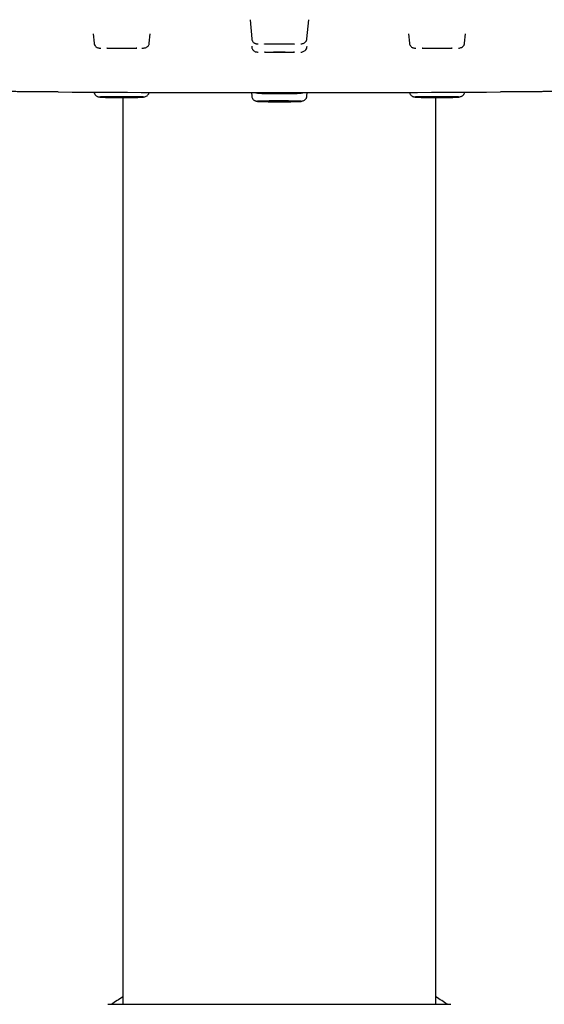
# Model space of a CAD drawing. Header units: millimetres. Extents: x 8 to 1762, y 12 to 2803.
# Tile 108 of 118: x 877 to 914, y 2657 to 2726. Entities that reach past the tile are written whole.
import ezdxf

# ---------------------------------------------------------------- set-up
doc = ezdxf.new("R2010")
doc.units = ezdxf.units.MM

msp = doc.modelspace()

# ---------------------------------------------------------------- linework, layer by layer
at = {"color": 7, "linetype": 'Continuous', "lineweight": 30}
for p, q in [((893.369, 2725.856), (893.486, 2724.52)), ((897.35, 2724.52), (897.467, 2725.856)), ((882.4, 2724.874), (882.457, 2724.221)), ((886.321, 2724.221), (886.377, 2724.857)), ((904.459, 2724.857), (904.514, 2724.221)), ((908.378, 2724.221), (908.435, 2724.874)), ((893.481, 2724.003), (893.486, 2723.944)), ((897.35, 2723.944), (897.355, 2724.003)), ((893.464, 2720.752), (893.486, 2720.506)), ((897.35, 2720.506), (897.371, 2720.752)), ((884.468, 2720.413), (884.468, 2656.932)), ((906.368, 2656.932), (906.368, 2720.413)), ((883.418, 2656.932), (907.418, 2656.932))]:
    msp.add_line(p, q, dxfattribs=at)
at = {"color": 7, "linetype": 'Continuous', "lineweight": 30, "flags": 128}
for points in [[(883.339, 2723.856), (883.346, 2723.858), (883.368, 2723.86), (883.403, 2723.862), (883.451, 2723.864), (883.512, 2723.866), (883.585, 2723.868), (883.669, 2723.869), (883.762, 2723.87), (883.864, 2723.872), (883.973, 2723.873), (884.088, 2723.873), (884.207, 2723.874), (884.328, 2723.874), (884.45, 2723.874), (884.572, 2723.874), (884.69, 2723.873), (884.805, 2723.873), (884.914, 2723.872), (885.016, 2723.87), (885.11, 2723.869), (885.194, 2723.868), (885.267, 2723.866), (885.328, 2723.864), (885.376, 2723.862), (885.411, 2723.86), (885.432, 2723.858), (885.439, 2723.856), (885.432, 2723.854), (885.411, 2723.852), (885.376, 2723.85), (885.328, 2723.848), (885.267, 2723.846), (885.194, 2723.844), (885.11, 2723.842), (885.016, 2723.841), (884.914, 2723.84), (884.805, 2723.839), (884.69, 2723.838), (884.572, 2723.838), (884.45, 2723.837), (884.328, 2723.837), (884.207, 2723.838), (884.088, 2723.838), (883.973, 2723.839), (883.864, 2723.84), (883.762, 2723.841), (883.669, 2723.842), (883.585, 2723.844), (883.512, 2723.846), (883.451, 2723.848), (883.403, 2723.85), (883.368, 2723.852), (883.346, 2723.854), (883.339, 2723.856)], [(894.368, 2724.155), (894.375, 2724.157), (894.396, 2724.159), (894.431, 2724.161), (894.479, 2724.163), (894.541, 2724.165), (894.613, 2724.166), (894.697, 2724.168), (894.791, 2724.169), (894.893, 2724.17), (895.002, 2724.171), (895.117, 2724.172), (895.235, 2724.173), (895.357, 2724.173), (895.479, 2724.173), (895.6, 2724.173), (895.719, 2724.172), (895.834, 2724.171), (895.943, 2724.17), (896.045, 2724.169), (896.138, 2724.168), (896.222, 2724.166), (896.295, 2724.165), (896.356, 2724.163), (896.404, 2724.161), (896.439, 2724.159), (896.461, 2724.157), (896.468, 2724.155), (896.461, 2724.152), (896.439, 2724.15), (896.404, 2724.148), (896.356, 2724.146), (896.295, 2724.144), (896.222, 2724.143), (896.138, 2724.141), (896.045, 2724.14), (895.943, 2724.139), (895.834, 2724.138), (895.719, 2724.137), (895.6, 2724.136), (895.479, 2724.136), (895.357, 2724.136), (895.235, 2724.136), (895.117, 2724.137), (895.002, 2724.138), (894.893, 2724.139), (894.791, 2724.14), (894.697, 2724.141), (894.613, 2724.143), (894.541, 2724.144), (894.479, 2724.146), (894.431, 2724.148), (894.396, 2724.15), (894.375, 2724.152), (894.368, 2724.155)], [(905.396, 2723.856), (905.403, 2723.858), (905.425, 2723.86), (905.46, 2723.862), (905.508, 2723.864), (905.569, 2723.866), (905.642, 2723.868), (905.726, 2723.869), (905.819, 2723.87), (905.921, 2723.872), (906.03, 2723.873), (906.145, 2723.873), (906.264, 2723.874), (906.385, 2723.874), (906.507, 2723.874), (906.629, 2723.874), (906.747, 2723.873), (906.862, 2723.873), (906.971, 2723.872), (907.073, 2723.87), (907.167, 2723.869), (907.251, 2723.868), (907.324, 2723.866), (907.385, 2723.864), (907.433, 2723.862), (907.468, 2723.86), (907.489, 2723.858), (907.496, 2723.856), (907.489, 2723.854), (907.468, 2723.852), (907.433, 2723.85), (907.385, 2723.848), (907.324, 2723.846), (907.251, 2723.844), (907.167, 2723.842), (907.073, 2723.841), (906.971, 2723.84), (906.862, 2723.839), (906.747, 2723.838), (906.629, 2723.838), (906.507, 2723.837), (906.385, 2723.837), (906.264, 2723.838), (906.145, 2723.838), (906.03, 2723.839), (905.921, 2723.84), (905.819, 2723.841), (905.726, 2723.842), (905.642, 2723.844), (905.569, 2723.846), (905.508, 2723.848), (905.46, 2723.85), (905.425, 2723.852), (905.403, 2723.854), (905.396, 2723.856)], [(894.368, 2723.579), (894.375, 2723.581), (894.396, 2723.583), (894.431, 2723.585), (894.479, 2723.587), (894.541, 2723.589), (894.613, 2723.59), (894.697, 2723.592), (894.791, 2723.593), (894.893, 2723.594), (895.002, 2723.595), (895.117, 2723.596), (895.235, 2723.597), (895.357, 2723.597), (895.479, 2723.597), (895.6, 2723.597), (895.719, 2723.596), (895.834, 2723.595), (895.943, 2723.594), (896.045, 2723.593), (896.138, 2723.592), (896.222, 2723.59), (896.295, 2723.589), (896.356, 2723.587), (896.404, 2723.585), (896.439, 2723.583), (896.461, 2723.581), (896.468, 2723.579), (896.461, 2723.576), (896.439, 2723.574), (896.404, 2723.572), (896.356, 2723.57), (896.295, 2723.569), (896.222, 2723.567), (896.138, 2723.565), (896.045, 2723.564), (895.943, 2723.563), (895.834, 2723.562), (895.719, 2723.561), (895.6, 2723.561), (895.479, 2723.56), (895.357, 2723.56), (895.235, 2723.561), (895.117, 2723.561), (895.002, 2723.562), (894.893, 2723.563), (894.791, 2723.564), (894.697, 2723.565), (894.613, 2723.567), (894.541, 2723.569), (894.479, 2723.57), (894.431, 2723.572), (894.396, 2723.574), (894.375, 2723.576), (894.368, 2723.579)], [(883.339, 2720.439), (883.346, 2720.441), (883.368, 2720.443), (883.403, 2720.446), (883.451, 2720.447), (883.512, 2720.449), (883.585, 2720.451), (883.669, 2720.453), (883.762, 2720.454), (883.864, 2720.455), (883.973, 2720.456), (884.088, 2720.457), (884.207, 2720.457), (884.328, 2720.458), (884.45, 2720.458), (884.572, 2720.457), (884.69, 2720.457), (884.805, 2720.456), (884.914, 2720.455), (885.016, 2720.454), (885.11, 2720.453), (885.194, 2720.451), (885.267, 2720.449), (885.328, 2720.447), (885.376, 2720.446), (885.411, 2720.443), (885.432, 2720.441), (885.439, 2720.439), (885.432, 2720.437), (885.411, 2720.435), (885.376, 2720.433), (885.328, 2720.431), (885.267, 2720.429), (885.194, 2720.427), (885.11, 2720.426), (885.016, 2720.425), (884.914, 2720.423), (884.805, 2720.422), (884.69, 2720.422), (884.572, 2720.421), (884.45, 2720.421), (884.328, 2720.421), (884.207, 2720.421), (884.088, 2720.422), (883.973, 2720.422), (883.864, 2720.423), (883.762, 2720.425), (883.669, 2720.426), (883.585, 2720.427), (883.512, 2720.429), (883.451, 2720.431), (883.403, 2720.433), (883.368, 2720.435), (883.346, 2720.437), (883.339, 2720.439)], [(894.368, 2720.716), (894.375, 2720.719), (894.396, 2720.721), (894.431, 2720.723), (894.479, 2720.725), (894.541, 2720.726), (894.613, 2720.728), (894.697, 2720.73), (894.791, 2720.731), (894.893, 2720.732), (895.002, 2720.733), (895.117, 2720.734), (895.235, 2720.734), (895.357, 2720.735), (895.479, 2720.735), (895.6, 2720.734), (895.719, 2720.734), (895.834, 2720.733), (895.943, 2720.732), (896.045, 2720.731), (896.138, 2720.73), (896.222, 2720.728), (896.295, 2720.726), (896.356, 2720.725), (896.404, 2720.723), (896.439, 2720.721), (896.461, 2720.719), (896.468, 2720.716), (896.461, 2720.714), (896.439, 2720.712), (896.404, 2720.71), (896.356, 2720.708), (896.295, 2720.706), (896.222, 2720.705), (896.138, 2720.703), (896.045, 2720.702), (895.943, 2720.701), (895.834, 2720.7), (895.719, 2720.699), (895.6, 2720.698), (895.479, 2720.698), (895.357, 2720.698), (895.235, 2720.698), (895.117, 2720.699), (895.002, 2720.7), (894.893, 2720.701), (894.791, 2720.702), (894.697, 2720.703), (894.613, 2720.705), (894.541, 2720.706), (894.479, 2720.708), (894.431, 2720.71), (894.396, 2720.712), (894.375, 2720.714), (894.368, 2720.716)], [(905.396, 2720.439), (905.403, 2720.441), (905.425, 2720.443), (905.46, 2720.446), (905.508, 2720.447), (905.569, 2720.449), (905.642, 2720.451), (905.726, 2720.453), (905.819, 2720.454), (905.921, 2720.455), (906.03, 2720.456), (906.145, 2720.457), (906.264, 2720.457), (906.385, 2720.458), (906.507, 2720.458), (906.629, 2720.457), (906.747, 2720.457), (906.862, 2720.456), (906.971, 2720.455), (907.073, 2720.454), (907.167, 2720.453), (907.251, 2720.451), (907.324, 2720.449), (907.385, 2720.447), (907.433, 2720.446), (907.468, 2720.443), (907.489, 2720.441), (907.496, 2720.439), (907.489, 2720.437), (907.468, 2720.435), (907.433, 2720.433), (907.385, 2720.431), (907.324, 2720.429), (907.251, 2720.427), (907.167, 2720.426), (907.073, 2720.425), (906.971, 2720.423), (906.862, 2720.422), (906.747, 2720.422), (906.629, 2720.421), (906.507, 2720.421), (906.385, 2720.421), (906.264, 2720.421), (906.145, 2720.422), (906.03, 2720.422), (905.921, 2720.423), (905.819, 2720.425), (905.726, 2720.426), (905.642, 2720.427), (905.569, 2720.429), (905.508, 2720.431), (905.46, 2720.433), (905.425, 2720.435), (905.403, 2720.437), (905.396, 2720.439)], [(894.368, 2720.14), (894.375, 2720.143), (894.396, 2720.145), (894.431, 2720.147), (894.479, 2720.149), (894.541, 2720.151), (894.613, 2720.152), (894.697, 2720.154), (894.791, 2720.155), (894.893, 2720.156), (895.002, 2720.157), (895.117, 2720.158), (895.235, 2720.159), (895.357, 2720.159), (895.479, 2720.159), (895.6, 2720.159), (895.719, 2720.158), (895.834, 2720.157), (895.943, 2720.156), (896.045, 2720.155), (896.138, 2720.154), (896.222, 2720.152), (896.295, 2720.151), (896.356, 2720.149), (896.404, 2720.147), (896.439, 2720.145), (896.461, 2720.143), (896.468, 2720.14), (896.461, 2720.138), (896.439, 2720.136), (896.404, 2720.134), (896.356, 2720.132), (896.295, 2720.13), (896.222, 2720.129), (896.138, 2720.127), (896.045, 2720.126), (895.943, 2720.125), (895.834, 2720.124), (895.719, 2720.123), (895.6, 2720.122), (895.479, 2720.122), (895.357, 2720.122), (895.235, 2720.122), (895.117, 2720.123), (895.002, 2720.124), (894.893, 2720.125), (894.791, 2720.126), (894.697, 2720.127), (894.613, 2720.129), (894.541, 2720.13), (894.479, 2720.132), (894.431, 2720.134), (894.396, 2720.136), (894.375, 2720.138), (894.368, 2720.14)]]:
    msp.add_lwpolyline(points, dxfattribs=at)
at = {"color": 7, "linetype": 'Continuous', "lineweight": 30}
for centre, radius, start, end in [((895.418, 5326.417), 2605.667, 269.660004, 270.340063), ((895.418, 2639.432), 21.08, 121.29489, 123.88483), ((895.418, 2639.432), 21.08, 56.11517, 58.70511)]:
    msp.add_arc(centre, radius, start, end, dxfattribs=at)
for points, knots in [([(882.457, 2724.221), (882.461, 2724.197), (882.467, 2724.15), (882.498, 2724.069), (882.552, 2723.989), (882.624, 2723.93), (882.694, 2723.894), (882.745, 2723.883), (882.82, 2723.871), (882.886, 2723.866), (882.918, 2723.863)], [0, 0, 0, 0, 0.069979, 0.135075, 0.253538, 0.363777, 0.474791, 0.638661, 0.820043, 1, 1, 1, 1]), ([(885.805, 2723.866), (885.822, 2723.867), (885.878, 2723.87), (885.955, 2723.878), (886.028, 2723.886), (886.096, 2723.905), (886.165, 2723.939), (886.234, 2723.999), (886.284, 2724.078), (886.312, 2724.155), (886.318, 2724.199), (886.321, 2724.221)], [0, 0, 0, 0, 0.072056, 0.236914, 0.397891, 0.540991, 0.666034, 0.778704, 0.886601, 0.942034, 1, 1, 1, 1]), ([(893.486, 2724.52), (893.49, 2724.492), (893.498, 2724.44), (893.527, 2724.372), (893.562, 2724.316), (893.612, 2724.259), (893.676, 2724.213), (893.743, 2724.186), (893.796, 2724.178), (893.867, 2724.167), (893.921, 2724.163), (893.94, 2724.162)], [0, 0, 0, 0, 0.079972, 0.153496, 0.221599, 0.285472, 0.405769, 0.527799, 0.707886, 0.900539, 1, 1, 1, 1]), ([(893.486, 2723.944), (893.49, 2723.916), (893.498, 2723.864), (893.527, 2723.796), (893.562, 2723.74), (893.612, 2723.684), (893.676, 2723.637), (893.743, 2723.61), (893.796, 2723.602), (893.867, 2723.591), (893.921, 2723.587), (893.94, 2723.586)], [0, 0, 0, 0, 0.079972, 0.153496, 0.221599, 0.285472, 0.405769, 0.527799, 0.707886, 0.900539, 1, 1, 1, 1]), ([(896.925, 2724.159), (896.963, 2724.165), (897.033, 2724.175), (897.14, 2724.214), (897.237, 2724.278), (897.303, 2724.362), (897.339, 2724.446), (897.346, 2724.495), (897.35, 2724.52)], [0, 0, 0, 0, 0.221214, 0.405715, 0.595294, 0.792619, 0.895023, 1, 1, 1, 1]), ([(896.925, 2723.583), (896.963, 2723.589), (897.033, 2723.599), (897.14, 2723.639), (897.237, 2723.702), (897.303, 2723.786), (897.339, 2723.87), (897.346, 2723.919), (897.35, 2723.944)], [0, 0, 0, 0, 0.221214, 0.405715, 0.595294, 0.792619, 0.895023, 1, 1, 1, 1]), ([(904.514, 2724.221), (904.518, 2724.194), (904.526, 2724.141), (904.555, 2724.073), (904.59, 2724.017), (904.64, 2723.961), (904.705, 2723.914), (904.772, 2723.887), (904.824, 2723.879), (904.895, 2723.868), (904.95, 2723.864), (904.968, 2723.863)], [0, 0, 0, 0, 0.079972, 0.153496, 0.221599, 0.285472, 0.405769, 0.527799, 0.707886, 0.900539, 1, 1, 1, 1]), ([(907.954, 2723.86), (907.992, 2723.866), (908.061, 2723.876), (908.169, 2723.916), (908.265, 2723.98), (908.331, 2724.063), (908.367, 2724.147), (908.375, 2724.196), (908.378, 2724.221)], [0, 0, 0, 0, 0.221214, 0.405715, 0.595294, 0.792619, 0.895023, 1, 1, 1, 1]), ([(879.956, 2720.797), (879.954, 2720.797), (879.949, 2720.797), (879.906, 2720.797), (879.829, 2720.798), (879.719, 2720.798), (879.58, 2720.799), (879.414, 2720.8), (879.221, 2720.802), (879.003, 2720.803), (878.762, 2720.805), (878.501, 2720.807), (878.223, 2720.809), (877.93, 2720.811), (877.625, 2720.813), (877.31, 2720.816), (876.988, 2720.818), (876.663, 2720.82), (876.337, 2720.823), (876.015, 2720.825), (875.7, 2720.827), (875.395, 2720.829), (875.102, 2720.831), (874.825, 2720.833), (874.564, 2720.835), (874.323, 2720.837), (874.105, 2720.839), (873.912, 2720.84), (873.745, 2720.841), (873.606, 2720.842), (873.497, 2720.843), (873.42, 2720.844), (873.376, 2720.844), (873.37, 2720.844), (873.369, 2720.844)], [0, 0, 0, 0, 0.012874, 0.04507, 0.077321, 0.10994, 0.142356, 0.174534, 0.20679, 0.239441, 0.271599, 0.304101, 0.336548, 0.368903, 0.40098, 0.433613, 0.465907, 0.498307, 0.531148, 0.563505, 0.595692, 0.628029, 0.660441, 0.692648, 0.72497, 0.75772, 0.78987, 0.822359, 0.85476, 0.887125, 0.9193, 0.951867, 0.984236, 1, 1, 1, 1]), ([(882.461, 2720.786), (882.464, 2720.765), (882.471, 2720.719), (882.498, 2720.656), (882.533, 2720.601), (882.583, 2720.544), (882.648, 2720.498), (882.715, 2720.471), (882.767, 2720.462), (882.838, 2720.452), (882.893, 2720.448), (882.911, 2720.446)], [0, 0, 0, 0, 0.062652, 0.13756, 0.206945, 0.272021, 0.394583, 0.51891, 0.702387, 0.898667, 1, 1, 1, 1]), ([(884.389, 2720.466), (884.438, 2720.466), (884.534, 2720.466), (884.677, 2720.466), (884.817, 2720.465), (884.958, 2720.464), (885.098, 2720.463), (885.233, 2720.462), (885.359, 2720.46), (885.475, 2720.458), (885.581, 2720.456), (885.663, 2720.454), (885.726, 2720.452), (885.774, 2720.451), (885.828, 2720.449), (885.879, 2720.446), (885.915, 2720.443), (885.926, 2720.44), (885.918, 2720.437), (885.898, 2720.434), (885.864, 2720.432), (885.816, 2720.429), (885.753, 2720.427), (885.674, 2720.425), (885.581, 2720.422), (885.476, 2720.42), (885.359, 2720.418), (885.247, 2720.417), (885.143, 2720.416), (885.051, 2720.415), (884.927, 2720.414), (884.772, 2720.413), (884.582, 2720.413), (884.405, 2720.412), (884.245, 2720.413), (884.102, 2720.413), (883.961, 2720.414), (883.82, 2720.414), (883.681, 2720.415), (883.546, 2720.417), (883.42, 2720.418), (883.303, 2720.42), (883.198, 2720.422), (883.115, 2720.424), (883.052, 2720.426), (883.004, 2720.428), (882.951, 2720.43), (882.9, 2720.433), (882.864, 2720.436), (882.853, 2720.439), (882.86, 2720.442), (882.88, 2720.444), (882.914, 2720.447), (882.963, 2720.449), (883.026, 2720.452), (883.105, 2720.454), (883.198, 2720.456), (883.303, 2720.458), (883.419, 2720.46), (883.532, 2720.461), (883.635, 2720.463), (883.728, 2720.463), (883.88, 2720.465), (884.1, 2720.466), (884.293, 2720.466), (884.389, 2720.466)], [0, 0, 0, 0, 0.015057, 0.029987, 0.044923, 0.060001, 0.076318, 0.092478, 0.108651, 0.12501, 0.141328, 0.157488, 0.16826, 0.17909, 0.190028, 0.210052, 0.229939, 0.250012, 0.265059, 0.279985, 0.294925, 0.310013, 0.326331, 0.34249, 0.358664, 0.375023, 0.39134, 0.4075, 0.418273, 0.429103, 0.44004, 0.460064, 0.479952, 0.500024, 0.515071, 0.529997, 0.544937, 0.560025, 0.576343, 0.592503, 0.608676, 0.625035, 0.641353, 0.657512, 0.668285, 0.679115, 0.690053, 0.710076, 0.729964, 0.750037, 0.765084, 0.78001, 0.79495, 0.810038, 0.826356, 0.842515, 0.858688, 0.875048, 0.891365, 0.907525, 0.918298, 0.929128, 0.940065, 0.970019, 1, 1, 1, 1]), ([(885.897, 2720.444), (885.935, 2720.449), (886.004, 2720.459), (886.112, 2720.499), (886.209, 2720.563), (886.274, 2720.647), (886.307, 2720.721), (886.313, 2720.758), (886.315, 2720.771)], [0, 0, 0, 0, 0.232275, 0.426001, 0.62506, 0.832252, 0.939776, 1, 1, 1, 1]), ([(893.486, 2720.506), (893.49, 2720.478), (893.498, 2720.426), (893.527, 2720.357), (893.562, 2720.302), (893.612, 2720.245), (893.676, 2720.199), (893.743, 2720.172), (893.796, 2720.163), (893.867, 2720.153), (893.921, 2720.149), (893.94, 2720.148)], [0, 0, 0, 0, 0.079972, 0.153496, 0.221599, 0.285472, 0.405769, 0.527799, 0.707886, 0.900539, 1, 1, 1, 1]), ([(893.742, 2720.751), (893.76, 2720.747), (893.802, 2720.737), (893.867, 2720.729), (893.921, 2720.725), (893.94, 2720.723)], [0, 0, 0, 0, 0.3408165, 0.7755567, 1, 1, 1, 1]), ([(895.418, 2720.743), (895.466, 2720.743), (895.562, 2720.743), (895.705, 2720.743), (895.846, 2720.742), (895.987, 2720.741), (896.126, 2720.74), (896.261, 2720.739), (896.387, 2720.737), (896.504, 2720.735), (896.609, 2720.733), (896.692, 2720.731), (896.755, 2720.73), (896.803, 2720.728), (896.856, 2720.726), (896.907, 2720.723), (896.943, 2720.72), (896.954, 2720.717), (896.947, 2720.714), (896.927, 2720.711), (896.893, 2720.709), (896.844, 2720.706), (896.781, 2720.704), (896.702, 2720.702), (896.609, 2720.699), (896.504, 2720.697), (896.388, 2720.696), (896.276, 2720.694), (896.172, 2720.693), (896.079, 2720.692), (895.956, 2720.691), (895.8, 2720.69), (895.611, 2720.69), (895.434, 2720.69), (895.273, 2720.69), (895.13, 2720.69), (894.99, 2720.691), (894.849, 2720.692), (894.709, 2720.693), (894.574, 2720.694), (894.448, 2720.696), (894.332, 2720.697), (894.226, 2720.699), (894.144, 2720.701), (894.081, 2720.703), (894.033, 2720.705), (893.979, 2720.707), (893.928, 2720.71), (893.892, 2720.713), (893.881, 2720.716), (893.889, 2720.719), (893.909, 2720.721), (893.943, 2720.724), (893.991, 2720.726), (894.054, 2720.729), (894.133, 2720.731), (894.226, 2720.733), (894.332, 2720.735), (894.448, 2720.737), (894.56, 2720.739), (894.664, 2720.74), (894.757, 2720.741), (894.909, 2720.742), (895.129, 2720.743), (895.321, 2720.743), (895.418, 2720.743)], [0, 0, 0, 0, 0.015057, 0.029987, 0.044923, 0.060001, 0.076318, 0.092478, 0.108651, 0.12501, 0.141328, 0.157488, 0.16826, 0.17909, 0.190028, 0.210052, 0.229939, 0.250012, 0.265059, 0.279985, 0.294925, 0.310013, 0.326331, 0.34249, 0.358664, 0.375023, 0.39134, 0.4075, 0.418273, 0.429103, 0.44004, 0.460064, 0.479952, 0.500024, 0.515071, 0.529997, 0.544937, 0.560025, 0.576343, 0.592503, 0.608676, 0.625035, 0.641353, 0.657512, 0.668285, 0.679115, 0.690053, 0.710076, 0.729964, 0.750037, 0.765084, 0.78001, 0.79495, 0.810038, 0.826356, 0.842515, 0.858688, 0.875048, 0.891365, 0.907525, 0.918298, 0.929128, 0.940065, 0.970019, 1, 1, 1, 1]), ([(896.925, 2720.721), (896.963, 2720.725), (897.009, 2720.73), (897.056, 2720.748), (897.064, 2720.751)], [0, 0, 0, 0, 0.8345402, 1, 1, 1, 1]), ([(896.925, 2720.145), (896.963, 2720.151), (897.033, 2720.161), (897.14, 2720.2), (897.237, 2720.264), (897.303, 2720.348), (897.339, 2720.432), (897.346, 2720.481), (897.35, 2720.506)], [0, 0, 0, 0, 0.221214, 0.405715, 0.595294, 0.792619, 0.895023, 1, 1, 1, 1]), ([(904.52, 2720.772), (904.522, 2720.759), (904.528, 2720.723), (904.556, 2720.652), (904.609, 2720.573), (904.681, 2720.513), (904.751, 2720.478), (904.802, 2720.467), (904.877, 2720.455), (904.943, 2720.449), (904.975, 2720.447)], [0, 0, 0, 0, 0.039971, 0.107168, 0.229454, 0.343249, 0.457845, 0.627002, 0.814236, 1, 1, 1, 1]), ([(906.105, 2720.465), (906.152, 2720.466), (906.247, 2720.466), (906.391, 2720.466), (906.536, 2720.466), (906.684, 2720.466), (906.833, 2720.465), (906.983, 2720.464), (907.126, 2720.463), (907.263, 2720.462), (907.392, 2720.46), (907.497, 2720.459), (907.582, 2720.457), (907.649, 2720.456), (907.729, 2720.454), (907.813, 2720.452), (907.891, 2720.448), (907.941, 2720.446), (907.969, 2720.443), (907.981, 2720.44), (907.98, 2720.438), (907.964, 2720.435), (907.933, 2720.433), (907.886, 2720.43), (907.824, 2720.427), (907.747, 2720.425), (907.657, 2720.423), (907.566, 2720.421), (907.479, 2720.419), (907.399, 2720.418), (907.291, 2720.417), (907.151, 2720.415), (906.974, 2720.414), (906.804, 2720.413), (906.646, 2720.413), (906.502, 2720.412), (906.357, 2720.413), (906.209, 2720.413), (906.059, 2720.413), (905.91, 2720.414), (905.766, 2720.415), (905.629, 2720.417), (905.5, 2720.418), (905.395, 2720.42), (905.311, 2720.421), (905.243, 2720.423), (905.164, 2720.425), (905.079, 2720.427), (905.002, 2720.43), (904.952, 2720.433), (904.923, 2720.436), (904.911, 2720.438), (904.913, 2720.441), (904.929, 2720.443), (904.96, 2720.446), (905.006, 2720.449), (905.069, 2720.451), (905.146, 2720.454), (905.236, 2720.456), (905.327, 2720.458), (905.414, 2720.459), (905.493, 2720.46), (905.627, 2720.462), (905.827, 2720.464), (906.012, 2720.465), (906.105, 2720.465)], [0, 0, 0, 0, 0.015057, 0.029987, 0.044923, 0.060001, 0.076318, 0.092478, 0.108651, 0.12501, 0.141328, 0.157488, 0.16826, 0.17909, 0.190028, 0.210052, 0.229939, 0.250012, 0.265059, 0.279985, 0.294925, 0.310013, 0.326331, 0.34249, 0.358664, 0.375023, 0.39134, 0.4075, 0.418273, 0.429103, 0.44004, 0.460064, 0.479952, 0.500024, 0.515071, 0.529997, 0.544937, 0.560025, 0.576343, 0.592503, 0.608676, 0.625035, 0.641353, 0.657512, 0.668285, 0.679115, 0.690053, 0.710076, 0.729964, 0.750037, 0.765084, 0.78001, 0.79495, 0.810038, 0.826356, 0.842515, 0.858688, 0.875048, 0.891365, 0.907525, 0.918298, 0.929128, 0.940065, 0.970019, 1, 1, 1, 1]), ([(907.862, 2720.449), (907.879, 2720.45), (907.935, 2720.454), (908.012, 2720.462), (908.085, 2720.47), (908.153, 2720.488), (908.222, 2720.523), (908.291, 2720.582), (908.341, 2720.661), (908.367, 2720.732), (908.373, 2720.769), (908.375, 2720.784)], [0, 0, 0, 0, 0.07335, 0.241166, 0.405032, 0.550701, 0.677988, 0.792681, 0.902515, 0.958942, 1, 1, 1, 1]), ([(917.465, 2720.844), (917.464, 2720.844), (917.458, 2720.844), (917.415, 2720.844), (917.338, 2720.843), (917.229, 2720.842), (917.09, 2720.841), (916.922, 2720.84), (916.728, 2720.839), (916.509, 2720.837), (916.268, 2720.835), (916.007, 2720.833), (915.729, 2720.831), (915.437, 2720.829), (915.132, 2720.827), (914.817, 2720.825), (914.496, 2720.822), (914.171, 2720.82), (913.846, 2720.818), (913.525, 2720.816), (913.21, 2720.813), (912.905, 2720.811), (912.612, 2720.809), (912.334, 2720.807), (912.073, 2720.805), (911.833, 2720.803), (911.615, 2720.802), (911.422, 2720.8), (911.255, 2720.799), (911.117, 2720.798), (911.008, 2720.798), (910.931, 2720.797), (910.888, 2720.797), (910.883, 2720.797), (910.881, 2720.797)], [0, 0, 0, 0, 0.012597, 0.045074, 0.077496, 0.109825, 0.141877, 0.174484, 0.206753, 0.239128, 0.271943, 0.304274, 0.336436, 0.368748, 0.401134, 0.433316, 0.465612, 0.498337, 0.530461, 0.562924, 0.5953, 0.627639, 0.659789, 0.69233, 0.724674, 0.756948, 0.789205, 0.821724, 0.854004, 0.886296, 0.918597, 0.950721, 0.982982, 1, 1, 1, 1]), ([(895.418, 2720.167), (895.466, 2720.167), (895.562, 2720.167), (895.705, 2720.167), (895.846, 2720.166), (895.987, 2720.165), (896.126, 2720.164), (896.261, 2720.163), (896.387, 2720.161), (896.504, 2720.159), (896.609, 2720.157), (896.692, 2720.155), (896.755, 2720.154), (896.803, 2720.152), (896.856, 2720.15), (896.907, 2720.147), (896.943, 2720.144), (896.954, 2720.141), (896.947, 2720.138), (896.927, 2720.135), (896.893, 2720.133), (896.844, 2720.131), (896.781, 2720.128), (896.702, 2720.126), (896.609, 2720.124), (896.504, 2720.122), (896.388, 2720.12), (896.276, 2720.118), (896.172, 2720.117), (896.079, 2720.116), (895.956, 2720.115), (895.8, 2720.114), (895.611, 2720.114), (895.434, 2720.114), (895.273, 2720.114), (895.13, 2720.114), (894.99, 2720.115), (894.849, 2720.116), (894.709, 2720.117), (894.574, 2720.118), (894.448, 2720.12), (894.332, 2720.122), (894.226, 2720.124), (894.144, 2720.126), (894.081, 2720.127), (894.033, 2720.129), (893.979, 2720.131), (893.928, 2720.134), (893.892, 2720.137), (893.881, 2720.14), (893.889, 2720.143), (893.909, 2720.146), (893.943, 2720.148), (893.991, 2720.15), (894.054, 2720.153), (894.133, 2720.155), (894.226, 2720.157), (894.332, 2720.159), (894.448, 2720.161), (894.56, 2720.163), (894.664, 2720.164), (894.757, 2720.165), (894.909, 2720.166), (895.129, 2720.167), (895.321, 2720.167), (895.418, 2720.167)], [0, 0, 0, 0, 0.015057, 0.029987, 0.044923, 0.060001, 0.076318, 0.092478, 0.108651, 0.12501, 0.141328, 0.157488, 0.16826, 0.17909, 0.190028, 0.210052, 0.229939, 0.250012, 0.265059, 0.279985, 0.294925, 0.310013, 0.326331, 0.34249, 0.358664, 0.375023, 0.39134, 0.4075, 0.418273, 0.429103, 0.44004, 0.460064, 0.479952, 0.500024, 0.515071, 0.529997, 0.544937, 0.560025, 0.576343, 0.592503, 0.608676, 0.625035, 0.641353, 0.657512, 0.668285, 0.679115, 0.690053, 0.710076, 0.729964, 0.750037, 0.765084, 0.78001, 0.79495, 0.810038, 0.826356, 0.842515, 0.858688, 0.875048, 0.891365, 0.907525, 0.918298, 0.929128, 0.940065, 0.970019, 1, 1, 1, 1])]:
    msp.add_open_spline(points, degree=3, knots=knots, dxfattribs=at)

doc.saveas('drawing.dxf')
